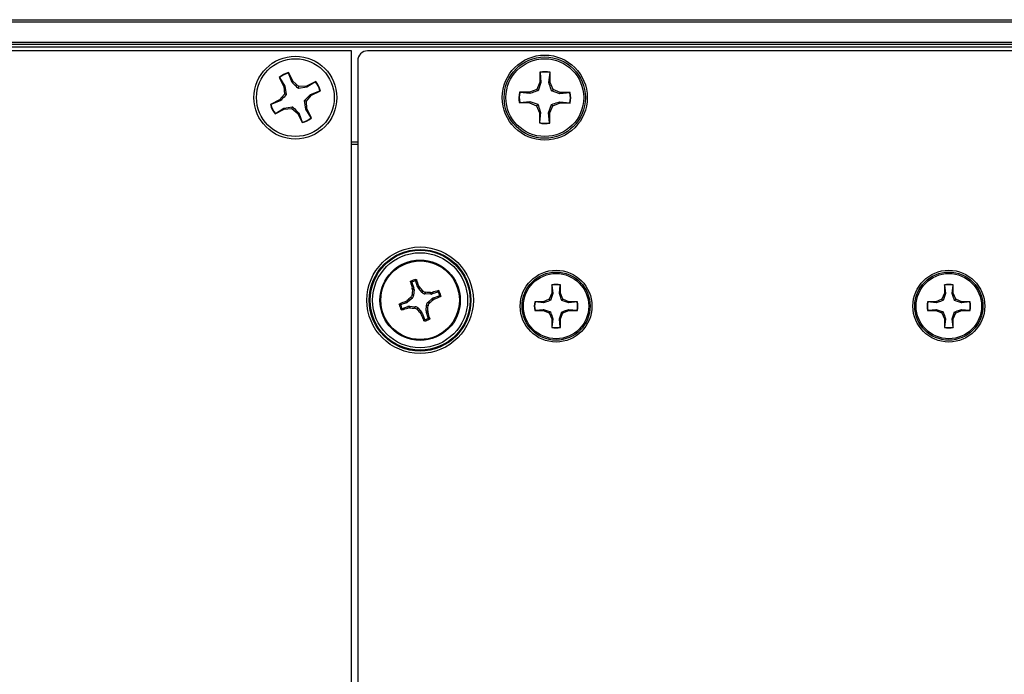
# Paper-space layout 'P3m-LR' of a CAD drawing. Header units: inches. Extents: x 0.3 to 33.8, y 0.2 to 21.7.
# Tile 15 of 57: x 12.213 to 12.608, y 9.581 to 9.843. Entities that reach past the tile are written whole.
import ezdxf

# ---------------------------------------------------------------- set-up
doc = ezdxf.new("R2010")
doc.units = ezdxf.units.IN
doc.header["$MEASUREMENT"] = 0

psp = doc.layouts.new('P3m-LR')

# ---------------------------------------------------------------- linework, layer by layer
at = {"color": 7, "linetype": 'Continuous', "lineweight": 25}
for p, q in [((4.371369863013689, 9.843047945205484), (13.95136986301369, 9.843047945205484)), ((13.95136986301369, 9.842047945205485), (4.371369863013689, 9.842047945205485)), ((4.371369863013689, 9.834047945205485), (13.95136986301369, 9.834047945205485)), ((13.95136986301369, 9.833047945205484), (4.371369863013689, 9.833047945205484)), ((13.95136986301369, 9.832047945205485), (4.371369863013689, 9.832047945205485)), ((12.34636986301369, 9.830547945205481), (5.976369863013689, 9.830547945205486)), ((12.34636986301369, 9.330547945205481), (12.34636986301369, 9.830547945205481)), ((13.9449352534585, 9.830547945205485), (12.35280447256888, 9.830547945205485)), ((12.34886986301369, 9.826613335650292), (12.34886986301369, 9.334482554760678)), ((12.31738735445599, 9.819930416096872), (12.31922963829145, 9.816318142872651)), ((12.31752010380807, 9.819838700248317), (12.31738735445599, 9.819930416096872)), ((12.31752010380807, 9.819838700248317), (12.31969953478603, 9.81645086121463)), ((12.32108951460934, 9.821659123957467), (12.32109321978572, 9.821820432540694)), ((12.32255216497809, 9.817905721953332), (12.32108951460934, 9.821659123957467)), ((12.32293550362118, 9.818208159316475), (12.32109321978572, 9.821820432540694)), ((12.42188064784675, 9.822005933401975), (12.42184455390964, 9.817951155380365)), ((12.42195596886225, 9.821863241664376), (12.42188064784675, 9.822005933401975)), ((12.42195596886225, 9.821863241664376), (12.42232258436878, 9.817851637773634)), ((12.42552466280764, 9.817823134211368), (12.42596263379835, 9.821827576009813)), ((12.42596263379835, 9.821827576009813), (12.42604048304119, 9.82196890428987)), ((12.42600438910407, 9.817914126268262), (12.42604048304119, 9.82196890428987)), ((12.31969953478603, 9.81645086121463), (12.31922963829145, 9.816318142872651)), ((12.31922963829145, 9.816318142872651), (12.3194743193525, 9.813224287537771)), ((12.31969953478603, 9.81645086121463), (12.32021685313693, 9.812983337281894)), ((12.32255216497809, 9.817905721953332), (12.32293550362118, 9.818208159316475)), ((12.32529620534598, 9.816193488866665), (12.32293550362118, 9.818208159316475)), ((12.3250552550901, 9.815450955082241), (12.32529620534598, 9.816193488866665)), ((12.32852277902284, 9.81596827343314), (12.3250552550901, 9.815450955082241)), ((12.32839006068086, 9.816438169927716), (12.32529620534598, 9.816193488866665)), ((12.33200233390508, 9.81828045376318), (12.32839006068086, 9.816438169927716)), ((12.32852277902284, 9.81596827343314), (12.32839006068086, 9.816438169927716)), ((12.33191061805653, 9.818147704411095), (12.32852277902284, 9.81596827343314)), ((12.33191061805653, 9.818147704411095), (12.33200233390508, 9.81828045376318)), ((12.42063141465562, 9.815094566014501), (12.41775368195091, 9.81393247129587)), ((12.42184455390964, 9.817951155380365), (12.42063141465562, 9.815094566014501)), ((12.42117848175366, 9.814537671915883), (12.42063141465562, 9.815094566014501)), ((12.42232258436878, 9.817851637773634), (12.42117848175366, 9.814537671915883)), ((12.42232258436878, 9.817851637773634), (12.42184455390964, 9.817951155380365)), ((12.42552466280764, 9.817823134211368), (12.42600438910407, 9.817914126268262)), ((12.4271664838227, 9.815036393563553), (12.42600438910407, 9.817914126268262)), ((12.42660958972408, 9.814489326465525), (12.4271664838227, 9.815036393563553)), ((12.43002307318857, 9.813823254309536), (12.4271664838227, 9.815036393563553)), ((12.31745964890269, 9.810863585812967), (12.31384737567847, 9.809021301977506)), ((12.3194743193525, 9.813224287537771), (12.31745964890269, 9.810863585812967)), ((12.31776208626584, 9.81048024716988), (12.31745964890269, 9.810863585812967)), ((12.32021685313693, 9.812983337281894), (12.3194743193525, 9.813224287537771)), ((12.32826540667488, 9.810371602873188), (12.33028007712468, 9.812732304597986)), ((12.32997763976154, 9.81311564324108), (12.33373104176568, 9.81457829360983)), ((12.32997763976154, 9.81311564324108), (12.33028007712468, 9.812732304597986)), ((12.33028007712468, 9.812732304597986), (12.3338923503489, 9.814574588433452)), ((12.33373104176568, 9.81457829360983), (12.3338923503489, 9.814574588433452)), ((12.41775368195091, 9.81393247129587), (12.4136989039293, 9.813968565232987)), ((12.41384023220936, 9.813890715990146), (12.4136989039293, 9.813968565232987)), ((12.41784467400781, 9.813452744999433), (12.41384023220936, 9.813890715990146)), ((12.41784467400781, 9.813452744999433), (12.41775368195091, 9.81393247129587)), ((12.42992355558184, 9.8133452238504), (12.42660958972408, 9.814489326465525)), ((12.42992355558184, 9.8133452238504), (12.43002307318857, 9.813823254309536)), ((12.43393515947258, 9.813711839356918), (12.42992355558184, 9.8133452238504)), ((12.43407785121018, 9.813787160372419), (12.43002307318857, 9.813823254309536)), ((12.43393515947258, 9.813711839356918), (12.43407785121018, 9.813787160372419)), ((12.3140086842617, 9.80901759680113), (12.31384737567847, 9.809021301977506)), ((12.31776208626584, 9.81048024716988), (12.3140086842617, 9.80901759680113)), ((12.3157373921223, 9.805315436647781), (12.31934966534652, 9.807157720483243)), ((12.31582910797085, 9.805448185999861), (12.31921694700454, 9.807627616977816)), ((12.31921694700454, 9.807627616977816), (12.32268447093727, 9.808144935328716)), ((12.31921694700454, 9.807627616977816), (12.31934966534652, 9.807157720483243)), ((12.31934966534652, 9.807157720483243), (12.3224435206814, 9.80740240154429)), ((12.32268447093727, 9.808144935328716), (12.3224435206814, 9.80740240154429)), ((12.3224435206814, 9.80740240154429), (12.3248042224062, 9.805387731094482)), ((12.32752287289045, 9.810612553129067), (12.32826540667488, 9.810371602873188)), ((12.32804019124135, 9.807145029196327), (12.32752287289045, 9.810612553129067)), ((12.32804019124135, 9.807145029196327), (12.32851008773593, 9.807277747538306)), ((12.3302196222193, 9.80375719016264), (12.32804019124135, 9.807145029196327)), ((12.32851008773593, 9.807277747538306), (12.32826540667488, 9.810371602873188)), ((12.33035237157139, 9.803665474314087), (12.32851008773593, 9.807277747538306)), ((12.4138045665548, 9.809884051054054), (12.41366187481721, 9.809808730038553)), ((12.41366187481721, 9.809808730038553), (12.41771665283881, 9.809772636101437)), ((12.4138045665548, 9.809884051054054), (12.41781617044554, 9.810250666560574)), ((12.41781617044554, 9.810250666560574), (12.41771665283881, 9.809772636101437)), ((12.41771665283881, 9.809772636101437), (12.42057324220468, 9.80855949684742)), ((12.41781617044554, 9.810250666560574), (12.42113013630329, 9.809106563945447)), ((12.42113013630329, 9.809106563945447), (12.42057324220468, 9.80855949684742)), ((12.42057324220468, 9.80855949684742), (12.4217353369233, 9.805681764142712)), ((12.4254171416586, 9.805744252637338), (12.42656124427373, 9.809058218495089)), ((12.42589517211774, 9.805644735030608), (12.42710831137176, 9.808501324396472)), ((12.42656124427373, 9.809058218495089), (12.42710831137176, 9.808501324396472)), ((12.42710831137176, 9.808501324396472), (12.42998604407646, 9.8096634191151)), ((12.42989505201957, 9.810143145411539), (12.43389949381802, 9.809705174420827)), ((12.42989505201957, 9.810143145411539), (12.42998604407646, 9.8096634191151)), ((12.42998604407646, 9.8096634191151), (12.43404082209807, 9.809627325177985)), ((12.43389949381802, 9.809705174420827), (12.43404082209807, 9.809627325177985)), ((12.31582910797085, 9.805448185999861), (12.3157373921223, 9.805315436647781)), ((12.32518756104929, 9.805690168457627), (12.3248042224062, 9.805387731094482)), ((12.3248042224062, 9.805387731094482), (12.32664650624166, 9.801775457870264)), ((12.32518756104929, 9.805690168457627), (12.32665021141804, 9.801936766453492)), ((12.3302196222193, 9.80375719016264), (12.33035237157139, 9.803665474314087)), ((12.4217353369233, 9.805681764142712), (12.42169924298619, 9.801626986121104)), ((12.42221506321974, 9.805772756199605), (12.4217353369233, 9.805681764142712)), ((12.42221506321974, 9.805772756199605), (12.42177709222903, 9.80176831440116)), ((12.42578375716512, 9.801732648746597), (12.4254171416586, 9.805744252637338)), ((12.4254171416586, 9.805744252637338), (12.42589517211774, 9.805644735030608)), ((12.42585907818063, 9.801589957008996), (12.42589517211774, 9.805644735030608)), ((12.32665021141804, 9.801936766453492), (12.32664650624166, 9.801775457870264)), ((12.42177709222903, 9.80176831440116), (12.42169924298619, 9.801626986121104)), ((12.42578375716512, 9.801732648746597), (12.42585907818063, 9.801589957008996)), ((12.34636986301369, 9.794047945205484), (12.34886986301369, 9.794047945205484)), ((12.34886986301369, 9.793047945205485), (12.34636986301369, 9.793047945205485)), ((12.37059987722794, 9.737630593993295), (12.37135221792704, 9.735434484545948)), ((12.37286224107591, 9.735951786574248), (12.37210990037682, 9.738147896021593)), ((12.37286224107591, 9.735951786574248), (12.37338431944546, 9.736255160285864)), ((12.37370342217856, 9.735738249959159), (12.37316734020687, 9.735426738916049)), ((12.37338431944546, 9.736255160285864), (12.37370342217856, 9.735738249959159)), ((12.42665075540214, 9.736742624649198), (12.42665075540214, 9.733337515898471)), ((12.42671506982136, 9.736623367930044), (12.42665075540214, 9.736742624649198)), ((12.42671506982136, 9.736623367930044), (12.42705290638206, 9.733257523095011)), ((12.42974193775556, 9.73325752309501), (12.43007977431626, 9.736623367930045)), ((12.43007977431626, 9.736623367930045), (12.43014408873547, 9.736742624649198)), ((12.43014408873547, 9.733337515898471), (12.43014408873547, 9.736742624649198)), ((12.58413107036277, 9.736742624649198), (12.58413107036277, 9.733337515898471)), ((12.58419538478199, 9.736623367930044), (12.58413107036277, 9.736742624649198)), ((12.58419538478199, 9.736623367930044), (12.58453322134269, 9.733257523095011)), ((12.58722225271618, 9.73325752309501), (12.58756008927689, 9.736623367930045)), ((12.58756008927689, 9.736623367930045), (12.5876244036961, 9.736742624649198)), ((12.5876244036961, 9.733337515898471), (12.5876244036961, 9.736742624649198)), ((12.37066365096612, 9.732781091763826), (12.37128536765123, 9.732476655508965)), ((12.37075378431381, 9.735353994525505), (12.37135221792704, 9.735434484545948)), ((12.37081868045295, 9.734749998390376), (12.37075378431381, 9.735353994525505)), ((12.37143316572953, 9.734832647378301), (12.37081868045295, 9.734749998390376)), ((12.37143316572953, 9.734832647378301), (12.37128536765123, 9.732476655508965)), ((12.37472876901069, 9.733656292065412), (12.37316734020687, 9.735426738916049)), ((12.37472876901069, 9.733656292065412), (12.37503320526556, 9.734278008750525)), ((12.37610300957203, 9.733754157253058), (12.37579857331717, 9.73313244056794)), ((12.3781545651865, 9.732984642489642), (12.37579857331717, 9.73313244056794)), ((12.37807191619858, 9.733599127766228), (12.37867591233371, 9.733664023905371)), ((12.3781545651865, 9.732984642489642), (12.37807191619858, 9.733599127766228)), ((12.37867591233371, 9.733664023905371), (12.37875640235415, 9.73306559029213)), ((12.3809525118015, 9.733817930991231), (12.37875640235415, 9.73306559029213)), ((12.37927370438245, 9.731555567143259), (12.3814698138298, 9.732307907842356)), ((12.42665075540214, 9.733337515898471), (12.42565342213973, 9.730929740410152)), ((12.42705290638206, 9.733257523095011), (12.42611696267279, 9.73046619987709)), ((12.42705290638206, 9.733257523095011), (12.42665075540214, 9.733337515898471)), ((12.42974193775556, 9.73325752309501), (12.43014408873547, 9.733337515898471)), ((12.43114142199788, 9.730929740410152), (12.43014408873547, 9.733337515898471)), ((12.58413107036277, 9.733337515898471), (12.58313373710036, 9.730929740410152)), ((12.58453322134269, 9.733257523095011), (12.58359727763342, 9.73046619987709)), ((12.58453322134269, 9.733257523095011), (12.58413107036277, 9.733337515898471)), ((12.58722225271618, 9.73325752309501), (12.5876244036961, 9.733337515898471)), ((12.58862173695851, 9.730929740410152), (12.5876244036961, 9.733337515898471)), ((12.36846602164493, 9.729540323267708), (12.36626991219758, 9.728787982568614)), ((12.36678721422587, 9.72727795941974), (12.36898332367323, 9.728030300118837)), ((12.36816264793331, 9.730062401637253), (12.36867955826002, 9.730381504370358)), ((12.36846602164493, 9.729540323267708), (12.36816264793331, 9.730062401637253)), ((12.36867955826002, 9.730381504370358), (12.36899106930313, 9.729845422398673)), ((12.36906381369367, 9.727431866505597), (12.36898332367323, 9.728030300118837)), ((12.37076151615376, 9.73140685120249), (12.36899106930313, 9.729845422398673)), ((12.36958516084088, 9.728111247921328), (12.3696678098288, 9.727496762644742)), ((12.36958516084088, 9.728111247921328), (12.37194115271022, 9.727963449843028)), ((12.37076151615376, 9.73140685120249), (12.37013979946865, 9.731711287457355)), ((12.37163671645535, 9.727341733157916), (12.37194115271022, 9.727963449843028)), ((12.37630656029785, 9.726263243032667), (12.37645435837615, 9.728619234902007)), ((12.37707607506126, 9.728314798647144), (12.37645435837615, 9.728619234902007)), ((12.37697820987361, 9.729689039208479), (12.37874865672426, 9.731250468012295)), ((12.37697820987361, 9.729689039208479), (12.37759992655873, 9.729384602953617)), ((12.37906016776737, 9.730714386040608), (12.37874865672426, 9.731250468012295)), ((12.37957707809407, 9.731033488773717), (12.37906016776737, 9.730714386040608)), ((12.37927370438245, 9.731555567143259), (12.37957707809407, 9.731033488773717)), ((12.42324564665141, 9.729932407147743), (12.41984053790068, 9.729932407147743)), ((12.41995979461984, 9.729868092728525), (12.41984053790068, 9.729932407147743)), ((12.42332563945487, 9.729530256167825), (12.41995979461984, 9.729868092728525)), ((12.42565342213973, 9.730929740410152), (12.42324564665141, 9.729932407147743)), ((12.42332563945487, 9.729530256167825), (12.42324564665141, 9.729932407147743)), ((12.42611696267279, 9.73046619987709), (12.42565342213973, 9.730929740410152)), ((12.43067788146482, 9.730466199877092), (12.43114142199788, 9.730929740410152)), ((12.43346920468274, 9.729530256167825), (12.43067788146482, 9.730466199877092)), ((12.4335491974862, 9.729932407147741), (12.43114142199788, 9.730929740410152)), ((12.43346920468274, 9.729530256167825), (12.4335491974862, 9.729932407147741)), ((12.43683504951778, 9.729868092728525), (12.43346920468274, 9.729530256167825)), ((12.43695430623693, 9.729932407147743), (12.4335491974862, 9.729932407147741)), ((12.43683504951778, 9.729868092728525), (12.43695430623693, 9.729932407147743)), ((12.58072596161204, 9.729932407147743), (12.57732085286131, 9.729932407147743)), ((12.57744010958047, 9.729868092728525), (12.57732085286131, 9.729932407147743)), ((12.5808059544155, 9.729530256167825), (12.57744010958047, 9.729868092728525)), ((12.58313373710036, 9.730929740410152), (12.58072596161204, 9.729932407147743)), ((12.5808059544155, 9.729530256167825), (12.58072596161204, 9.729932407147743)), ((12.58359727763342, 9.73046619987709), (12.58313373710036, 9.730929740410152)), ((12.58815819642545, 9.730466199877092), (12.58862173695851, 9.730929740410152)), ((12.59094951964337, 9.729530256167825), (12.58815819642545, 9.730466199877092)), ((12.59102951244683, 9.729932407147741), (12.58862173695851, 9.730929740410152)), ((12.59094951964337, 9.729530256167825), (12.59102951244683, 9.729932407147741)), ((12.5943153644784, 9.729868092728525), (12.59094951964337, 9.729530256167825)), ((12.59443462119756, 9.729932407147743), (12.59102951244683, 9.729932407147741)), ((12.5943153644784, 9.729868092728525), (12.59443462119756, 9.729932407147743)), ((12.3696678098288, 9.727496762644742), (12.36906381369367, 9.727431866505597)), ((12.37301095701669, 9.727439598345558), (12.37270652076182, 9.726817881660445)), ((12.37301095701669, 9.727439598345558), (12.3745723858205, 9.72566915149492)), ((12.37403630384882, 9.725357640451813), (12.3745723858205, 9.72566915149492)), ((12.37435540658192, 9.724840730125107), (12.37403630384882, 9.725357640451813)), ((12.37487748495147, 9.725144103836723), (12.37435540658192, 9.724840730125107)), ((12.37487748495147, 9.725144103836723), (12.37562982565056, 9.722947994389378)), ((12.37630656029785, 9.726263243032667), (12.37692104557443, 9.726345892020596)), ((12.37698594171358, 9.725741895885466), (12.37638750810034, 9.725661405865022)), ((12.37713984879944, 9.723465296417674), (12.37638750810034, 9.725661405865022)), ((12.37692104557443, 9.726345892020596), (12.37698594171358, 9.725741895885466)), ((12.41995979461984, 9.726503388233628), (12.41984053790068, 9.726439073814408)), ((12.41984053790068, 9.726439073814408), (12.42324564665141, 9.726439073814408)), ((12.41995979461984, 9.726503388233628), (12.42332563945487, 9.726841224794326)), ((12.42332563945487, 9.726841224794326), (12.42324564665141, 9.726439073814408)), ((12.42324564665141, 9.726439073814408), (12.42565342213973, 9.725441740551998)), ((12.42332563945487, 9.726841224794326), (12.42611696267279, 9.72590528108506)), ((12.42611696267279, 9.72590528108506), (12.42565342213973, 9.725441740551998)), ((12.42565342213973, 9.725441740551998), (12.42665075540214, 9.72303396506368)), ((12.42974193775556, 9.72311395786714), (12.43067788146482, 9.725905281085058)), ((12.43014408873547, 9.72303396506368), (12.43114142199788, 9.725441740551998)), ((12.43067788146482, 9.725905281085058), (12.43114142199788, 9.725441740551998)), ((12.43114142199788, 9.725441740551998), (12.4335491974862, 9.726439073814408)), ((12.43346920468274, 9.726841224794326), (12.43683504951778, 9.726503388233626)), ((12.43346920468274, 9.726841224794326), (12.4335491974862, 9.726439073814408)), ((12.4335491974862, 9.726439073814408), (12.43695430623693, 9.726439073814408)), ((12.43683504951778, 9.726503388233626), (12.43695430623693, 9.726439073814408)), ((12.57744010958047, 9.726503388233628), (12.57732085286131, 9.726439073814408)), ((12.57732085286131, 9.726439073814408), (12.58072596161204, 9.726439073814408)), ((12.57744010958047, 9.726503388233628), (12.5808059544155, 9.726841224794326)), ((12.5808059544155, 9.726841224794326), (12.58072596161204, 9.726439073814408)), ((12.58072596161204, 9.726439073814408), (12.58313373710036, 9.725441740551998)), ((12.5808059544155, 9.726841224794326), (12.58359727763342, 9.72590528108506)), ((12.58359727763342, 9.72590528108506), (12.58313373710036, 9.725441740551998)), ((12.58313373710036, 9.725441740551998), (12.58413107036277, 9.72303396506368)), ((12.58722225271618, 9.72311395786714), (12.58815819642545, 9.725905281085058)), ((12.5876244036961, 9.72303396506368), (12.58862173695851, 9.725441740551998)), ((12.58815819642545, 9.725905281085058), (12.58862173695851, 9.725441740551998)), ((12.58862173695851, 9.725441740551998), (12.59102951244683, 9.726439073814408)), ((12.59094951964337, 9.726841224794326), (12.5943153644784, 9.726503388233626)), ((12.59094951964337, 9.726841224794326), (12.59102951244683, 9.726439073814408)), ((12.59102951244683, 9.726439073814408), (12.59443462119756, 9.726439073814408)), ((12.5943153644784, 9.726503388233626), (12.59443462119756, 9.726439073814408)), ((12.42705290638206, 9.72311395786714), (12.42665075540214, 9.72303396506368)), ((12.42665075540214, 9.72303396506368), (12.42665075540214, 9.719628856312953)), ((12.42705290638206, 9.72311395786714), (12.42671506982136, 9.719748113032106)), ((12.42974193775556, 9.72311395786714), (12.43014408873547, 9.72303396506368)), ((12.43007977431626, 9.719748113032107), (12.42974193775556, 9.72311395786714)), ((12.43014408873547, 9.719628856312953), (12.43014408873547, 9.72303396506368)), ((12.58453322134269, 9.72311395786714), (12.58413107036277, 9.72303396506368)), ((12.58413107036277, 9.72303396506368), (12.58413107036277, 9.719628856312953)), ((12.58453322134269, 9.72311395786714), (12.58419538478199, 9.719748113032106)), ((12.58756008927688, 9.719748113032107), (12.58722225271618, 9.72311395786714)), ((12.58722225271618, 9.72311395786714), (12.5876244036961, 9.72303396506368)), ((12.5876244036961, 9.719628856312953), (12.5876244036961, 9.72303396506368)), ((12.42671506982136, 9.719748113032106), (12.42665075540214, 9.719628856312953)), ((12.43007977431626, 9.719748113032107), (12.43014408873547, 9.719628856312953)), ((12.58419538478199, 9.719748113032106), (12.58413107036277, 9.719628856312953)), ((12.58756008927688, 9.719748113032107), (12.5876244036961, 9.719628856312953))]:
    psp.add_line(p, q, dxfattribs=at)
for centre, radius in [((12.32386986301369, 9.811797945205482), 0.01659999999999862), ((12.32386986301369, 9.811797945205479), 0.0156000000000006), ((12.42386986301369, 9.811797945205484), 0.01704854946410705), ((12.42386986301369, 9.811797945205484), 0.01630572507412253), ((12.42386986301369, 9.811797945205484), 0.01560000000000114), ((12.37386986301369, 9.730547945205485), 0.02135206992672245), ((12.37386986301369, 9.730547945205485), 0.02036841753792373), ((12.37386986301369, 9.730547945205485), 0.02003317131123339), ((12.37386986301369, 9.730547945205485), 0.0190495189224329), ((12.37386986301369, 9.730547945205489), 0.01610000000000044), ((12.37386986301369, 9.730547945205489), 0.01575289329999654), ((12.42839742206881, 9.728185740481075), 0.01439854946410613), ((12.42839742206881, 9.728185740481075), 0.01365572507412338), ((12.42839742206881, 9.728185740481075), 0.01309999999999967), ((12.58587773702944, 9.728185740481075), 0.01439854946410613), ((12.58587773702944, 9.728185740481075), 0.01365572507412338), ((12.58587773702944, 9.728185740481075), 0.01309999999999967)]:
    psp.add_circle(centre, radius, dxfattribs=at)
for centre, radius, start, end in [((12.32386986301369, 9.811797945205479), 0.01040000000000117, 105.484930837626, 128.5588489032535), ((12.32386986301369, 9.811797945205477), 0.01024564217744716, 105.7457392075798, 128.2980405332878), ((12.42386986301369, 9.811797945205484), 0.01040000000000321, 77.95303138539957, 101.0269494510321), ((12.42386986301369, 9.811797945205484), 0.01024564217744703, 78.21383975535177, 100.7661410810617), ((12.32386986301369, 9.811797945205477), 0.01024564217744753, 15.74573920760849, 38.29804053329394), ((12.32386986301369, 9.811797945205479), 0.01039999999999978, 15.48493083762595, 38.55884890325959), ((12.42386986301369, 9.811797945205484), 0.01040000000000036, 167.953031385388, 191.026949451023), ((12.42386986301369, 9.811797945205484), 0.01024564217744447, 168.2138397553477, 190.7661410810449), ((12.42386986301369, 9.811797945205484), 0.01024564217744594, 348.2138397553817, 10.76614108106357), ((12.42386986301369, 9.811797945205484), 0.01040000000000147, 347.9530313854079, 11.02694945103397), ((12.32386986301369, 9.811797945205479), 0.01040000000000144, 195.4849308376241, 218.5588489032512), ((12.32386986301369, 9.811797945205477), 0.01024564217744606, 195.745739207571, 218.2980405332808), ((12.32386986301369, 9.811797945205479), 0.01040000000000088, 285.4849308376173, 308.5588489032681), ((12.32386986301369, 9.811797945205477), 0.01024564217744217, 285.7457392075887, 308.2980405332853), ((12.42386986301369, 9.811797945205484), 0.01040000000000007, 257.9530313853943, 281.0269494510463), ((12.42386986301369, 9.811797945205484), 0.01024564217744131, 258.2138397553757, 280.7661410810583), ((12.52278596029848, 9.782407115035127), 0.1591470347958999, 196.2431708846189, 197.1970081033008), ((12.37386986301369, 9.730547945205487), 0.008495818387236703, 101.6349013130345, 116.185851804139), ((12.37386986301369, 9.730547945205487), 0.008014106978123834, 104.748816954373, 113.0719361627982), ((12.22443643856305, 9.680198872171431), 0.1591470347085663, 20.62374501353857, 21.5775822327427), ((12.23744628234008, 9.61031872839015), 0.1851919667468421, 42.01734931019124, 42.62838950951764), ((12.42839742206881, 9.728185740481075), 0.008733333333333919, 78.46304096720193, 101.5369590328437), ((12.42839742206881, 9.728185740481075), 0.00860371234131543, 78.72384933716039, 101.2761506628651), ((12.58587773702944, 9.728185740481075), 0.008733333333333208, 78.4630409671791, 101.5369590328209), ((12.58587773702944, 9.728185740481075), 0.008603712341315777, 78.72384933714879, 101.2761506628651), ((12.55535908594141, 9.719228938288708), 0.1851919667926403, 175.1923636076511, 175.8034038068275), ((12.3625508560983, 9.549058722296), 0.185191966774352, 85.19236360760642, 85.80340380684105), ((12.42572903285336, 9.581631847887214), 0.1591470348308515, 106.2431708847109, 107.1970081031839), ((12.32352078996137, 9.879981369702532), 0.1591470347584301, 290.6237450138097, 291.577582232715), ((12.37386986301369, 9.730547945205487), 0.008014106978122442, 14.7488169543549, 23.07193616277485), ((12.37386986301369, 9.730547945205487), 0.008495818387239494, 11.63490131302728, 26.18585180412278), ((12.37386986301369, 9.730547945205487), 0.00849581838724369, 191.6349013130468, 206.1858518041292), ((12.42421893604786, 9.581114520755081), 0.1591470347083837, 110.6237450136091, 111.5775822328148), ((12.37386986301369, 9.730547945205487), 0.008014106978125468, 194.7488169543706, 203.0719361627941), ((12.49409907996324, 9.594124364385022), 0.1851919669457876, 132.0173493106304, 132.6283895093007), ((12.19238064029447, 9.741866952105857), 0.1851919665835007, 355.1923636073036, 355.8034038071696), ((12.25364064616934, 9.866971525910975), 0.1851919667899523, 312.0173493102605, 312.6283895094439), ((12.42839742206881, 9.728185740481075), 0.008733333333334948, 168.4630409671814, 191.5369590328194), ((12.42839742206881, 9.728185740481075), 0.008603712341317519, 168.7238493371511, 191.2761506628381), ((12.42839742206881, 9.728185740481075), 0.008603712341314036, 348.7238493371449, 11.27615066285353), ((12.42839742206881, 9.728185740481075), 0.008733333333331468, 348.4630409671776, 11.53695903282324), ((12.58587773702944, 9.728185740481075), 0.008733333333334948, 168.4630409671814, 191.5369590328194), ((12.58587773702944, 9.728185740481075), 0.008603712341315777, 168.7238493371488, 191.2761506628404), ((12.58587773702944, 9.728185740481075), 0.008603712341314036, 348.7238493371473, 11.27615066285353), ((12.58587773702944, 9.728185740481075), 0.008733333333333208, 348.4630409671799, 11.53695903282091), ((12.32201069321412, 9.879464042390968), 0.1591470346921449, 286.2431708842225, 287.1970081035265), ((12.38518886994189, 9.912037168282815), 0.1851919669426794, 265.1923636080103, 265.8034038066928), ((12.51029344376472, 9.85077716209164), 0.1851919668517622, 222.0173493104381, 222.6283895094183), ((12.52330328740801, 9.78089701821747), 0.1591470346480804, 200.6237450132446, 201.5775822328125), ((12.22495376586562, 9.678688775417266), 0.1591470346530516, 16.24317088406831, 17.19700810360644), ((12.37386986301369, 9.730547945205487), 0.008495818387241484, 281.6349013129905, 296.185851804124), ((12.37386986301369, 9.730547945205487), 0.008014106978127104, 284.7488169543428, 293.0719361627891), ((12.42839742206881, 9.728185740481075), 0.008733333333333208, 258.4630409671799, 281.5369590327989), ((12.42839742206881, 9.728185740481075), 0.008603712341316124, 258.723849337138, 281.2761506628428), ((12.58587773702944, 9.728185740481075), 0.008733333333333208, 258.4630409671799, 281.5369590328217), ((12.58587773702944, 9.728185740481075), 0.008603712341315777, 258.7238493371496, 281.2761506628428)]:
    psp.add_arc(centre, radius, start, end, dxfattribs=at)
for centre, major_axis, ratio, start_param, end_param in [((12.35280927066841, 9.826608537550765), (0.002787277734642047, -0.002787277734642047), 0.9987827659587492, 2.356803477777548, 3.926381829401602), ((12.3743497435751, 9.73646498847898), (0.001360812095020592, 0.0007907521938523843), 0.9943069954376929, 2.946332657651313, 3.336852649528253), ((12.36971536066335, 9.73258228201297), (-0.001414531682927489, 0.0006926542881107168), 0.9935910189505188, 2.751161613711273, 3.53202369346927), ((12.36986249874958, 9.73492775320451), (-0.001559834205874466, -0.0002097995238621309), 0.9943069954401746, 2.946332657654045, 3.336852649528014), ((12.37590419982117, 9.734702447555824), (0.0006926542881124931, 0.001414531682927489), 0.9935910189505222, 2.751161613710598, 3.532023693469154), ((12.37824967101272, 9.734555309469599), (-0.0002097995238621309, 0.001559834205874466), 0.994306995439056, 2.946332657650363, 3.336852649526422), ((12.36795281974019, 9.731027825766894), (-0.000790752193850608, 0.001360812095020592), 0.9943069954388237, 2.946332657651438, 3.336852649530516), ((12.36949005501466, 9.726540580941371), (0.0002097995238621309, -0.001559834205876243), 0.9943069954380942, 2.94633265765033, 3.336852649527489), ((12.3718355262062, 9.726393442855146), (-0.0006926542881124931, -0.001414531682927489), 0.9935910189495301, 2.751161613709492, 3.532023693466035), ((12.37802436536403, 9.728513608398), (0.001414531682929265, -0.0006926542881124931), 0.9935910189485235, 2.751161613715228, 3.532023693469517), ((12.37978690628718, 9.730068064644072), (0.0007907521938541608, -0.001360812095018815), 0.9943069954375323, 2.946332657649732, 3.33685264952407), ((12.37338998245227, 9.724630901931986), (-0.001360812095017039, -0.000790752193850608), 0.9943069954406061, 2.946332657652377, 3.336852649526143), ((12.3778772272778, 9.726168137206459), (0.001559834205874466, 0.0002097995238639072), 0.9943069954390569, 2.946332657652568, 3.336852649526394)]:
    psp.add_ellipse(centre, major_axis=major_axis, ratio=ratio, start_param=start_param, end_param=end_param, dxfattribs=at)
for points, knots in [([(12.3250552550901, 9.815450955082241), (12.3244224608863, 9.816058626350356), (12.32352557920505, 9.816919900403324), (12.32277358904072, 9.817681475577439), (12.32255216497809, 9.817905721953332)], [0, 0, 0, 0, 0.7055492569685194, 1, 1, 1, 1]), ([(12.42660958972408, 9.814489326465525), (12.42632934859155, 9.815320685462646), (12.42593215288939, 9.816499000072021), (12.42561735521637, 9.817521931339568), (12.42552466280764, 9.817823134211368)], [0, 0, 0, 0, 0.7055492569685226, 1, 1, 1, 1]), ([(12.32021685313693, 9.812983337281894), (12.31960918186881, 9.812350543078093), (12.31874790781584, 9.811453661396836), (12.31798633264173, 9.810701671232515), (12.31776208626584, 9.81048024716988)], [0, 0, 0, 0, 0.7055492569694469, 1, 1, 1, 1]), ([(12.32752287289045, 9.810612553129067), (12.32813054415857, 9.811245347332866), (12.32899181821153, 9.812142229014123), (12.32975339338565, 9.812894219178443), (12.32997763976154, 9.81311564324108)], [0, 0, 0, 0, 0.7055492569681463, 1, 1, 1, 1]), ([(12.42117848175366, 9.814537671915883), (12.42034712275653, 9.81425743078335), (12.41916880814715, 9.813860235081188), (12.41814587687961, 9.81354543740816), (12.41784467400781, 9.813452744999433)], [0, 0, 0, 0, 0.7055492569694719, 1, 1, 1, 1]), ([(12.32268447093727, 9.808144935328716), (12.32331726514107, 9.807537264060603), (12.32421414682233, 9.80667599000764), (12.32496613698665, 9.805914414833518), (12.32518756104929, 9.805690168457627)], [0, 0, 0, 0, 0.7055492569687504, 1, 1, 1, 1]), ([(12.42113013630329, 9.809106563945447), (12.42141037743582, 9.808275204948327), (12.42180757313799, 9.807096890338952), (12.42212237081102, 9.806073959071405), (12.42221506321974, 9.805772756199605)], [0, 0, 0, 0, 0.7055492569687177, 1, 1, 1, 1]), ([(12.42656124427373, 9.809058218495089), (12.42739260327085, 9.809338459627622), (12.42857091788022, 9.809735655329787), (12.42959384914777, 9.810050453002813), (12.42989505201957, 9.810143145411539)], [0, 0, 0, 0, 0.7055492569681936, 1, 1, 1, 1]), ([(12.36999156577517, 9.737891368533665), (12.36998677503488, 9.73791805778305), (12.36997719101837, 9.737971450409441), (12.36999999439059, 9.738053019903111), (12.37004720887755, 9.738125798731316), (12.37009630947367, 9.73815650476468), (12.37012079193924, 9.738171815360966)], [0, 0, 0, 0, 0.2526917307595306, 0.5055172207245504, 0.7534417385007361, 1, 1, 1, 1]), ([(12.37059987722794, 9.737630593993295), (12.37049909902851, 9.737675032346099), (12.37029536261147, 9.737764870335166), (12.37009355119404, 9.737848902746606), (12.36999156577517, 9.737891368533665)], [0, 0, 0, 0, 0.4946499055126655, 1, 1, 1, 1]), ([(12.37012079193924, 9.738171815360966), (12.37022079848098, 9.738131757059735), (12.37042248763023, 9.738050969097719), (12.37062642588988, 9.737964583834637), (12.3707292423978, 9.737921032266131)], [0, 0, 0, 0, 0.4958449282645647, 1, 1, 1, 1]), ([(12.3707292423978, 9.737921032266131), (12.37070604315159, 9.737908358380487), (12.3706596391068, 9.737883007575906), (12.37061099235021, 9.737818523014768), (12.37058571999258, 9.737743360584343), (12.37058599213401, 9.737677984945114), (12.37059659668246, 9.737641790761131), (12.37059987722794, 9.737630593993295)], [0, 0, 0, 0, 0.2255496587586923, 0.4511532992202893, 0.6755815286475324, 0.8996402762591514, 0.9999999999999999, 0.9999999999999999, 0.9999999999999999, 0.9999999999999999]), ([(12.37182961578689, 9.738297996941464), (12.37188412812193, 9.738395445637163), (12.37199225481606, 9.738588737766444), (12.37210203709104, 9.738776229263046), (12.37215647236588, 9.738869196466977)], [0, 0, 0, 0, 0.5041524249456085, 1, 1, 1, 1]), ([(12.37210990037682, 9.738147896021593), (12.37209894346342, 9.738171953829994), (12.37207702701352, 9.73822007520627), (12.37201624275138, 9.738273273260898), (12.37194311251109, 9.738303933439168), (12.37187788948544, 9.73830840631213), (12.37184102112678, 9.738300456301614), (12.37182961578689, 9.738297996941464)], [0, 0, 0, 0, 0.2255496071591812, 0.4511532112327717, 0.6755811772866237, 0.8996400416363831, 1, 1, 1, 1]), ([(12.37243052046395, 9.738726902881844), (12.37237599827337, 9.738630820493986), (12.37226810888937, 9.73844069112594), (12.37216225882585, 9.738244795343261), (12.37210990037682, 9.738147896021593)], [0, 0, 0, 0, 0.505352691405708, 0.9999999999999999, 0.9999999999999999, 0.9999999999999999, 0.9999999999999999]), ([(12.37215647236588, 9.738869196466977), (12.3721825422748, 9.738872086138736), (12.372234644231, 9.738877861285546), (12.37231084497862, 9.738855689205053), (12.37237639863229, 9.738812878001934), (12.3724138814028, 9.73876516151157), (12.37242737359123, 9.738734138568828), (12.37243052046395, 9.738726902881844)], [0, 0, 0, 0, 0.224370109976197, 0.4484143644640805, 0.6809026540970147, 0.925574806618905, 1, 1, 1, 1]), ([(12.37013979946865, 9.731711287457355), (12.37025749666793, 9.731839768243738), (12.37049289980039, 9.732096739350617), (12.37063211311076, 9.732492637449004), (12.37065725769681, 9.732722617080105), (12.37066365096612, 9.732781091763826)], [0, 0, 0, 0, 0.4271587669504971, 0.8543492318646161, 1, 1, 1, 1]), ([(12.37503320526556, 9.734278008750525), (12.37516168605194, 9.734160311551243), (12.37541865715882, 9.733924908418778), (12.37581455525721, 9.733785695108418), (12.37604453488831, 9.733760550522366), (12.37610300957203, 9.733754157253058)], [0, 0, 0, 0, 0.4271587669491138, 0.8543492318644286, 0.9999999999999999, 0.9999999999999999, 0.9999999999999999, 0.9999999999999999]), ([(12.3809525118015, 9.733817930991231), (12.38099694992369, 9.733918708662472), (12.3810867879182, 9.73412244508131), (12.38117082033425, 9.734324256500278), (12.38121328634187, 9.734426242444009)], [0, 0, 0, 0, 0.4946473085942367, 1, 1, 1, 1]), ([(12.38124295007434, 9.733688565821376), (12.38123027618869, 9.733711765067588), (12.38120492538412, 9.733758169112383), (12.38114044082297, 9.733806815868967), (12.38106527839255, 9.733832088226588), (12.38099990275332, 9.73383181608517), (12.38096370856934, 9.73382121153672), (12.3809525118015, 9.733817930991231)], [0, 0, 0, 0, 0.2255496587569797, 0.4511532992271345, 0.6755815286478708, 0.8996402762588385, 1, 1, 1, 1]), ([(12.38121328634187, 9.734426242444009), (12.38123997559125, 9.734431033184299), (12.38129336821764, 9.734440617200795), (12.38137493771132, 9.73441781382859), (12.38144771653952, 9.734370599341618), (12.38147842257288, 9.734321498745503), (12.38149373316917, 9.734297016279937)], [0, 0, 0, 0, 0.2526917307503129, 0.5055172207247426, 0.7534417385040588, 1, 1, 1, 1]), ([(12.38149373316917, 9.734297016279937), (12.38145367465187, 9.734197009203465), (12.38137288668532, 9.733995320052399), (12.38128650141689, 9.733791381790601), (12.38124295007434, 9.733688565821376)], [0, 0, 0, 0, 0.495847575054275, 0.9999999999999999, 0.9999999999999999, 0.9999999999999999, 0.9999999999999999]), ([(12.3814698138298, 9.732307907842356), (12.3814938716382, 9.732318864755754), (12.38154199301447, 9.732340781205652), (12.3815951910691, 9.73240156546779), (12.38162585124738, 9.732474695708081), (12.38163032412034, 9.732539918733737), (12.38162237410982, 9.732576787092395), (12.38161991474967, 9.732588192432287)], [0, 0, 0, 0, 0.2255496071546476, 0.4511532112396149, 0.6755811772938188, 0.899640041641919, 1, 1, 1, 1]), ([(12.38204882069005, 9.731987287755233), (12.38195273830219, 9.732041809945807), (12.38176260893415, 9.732149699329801), (12.38156671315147, 9.732255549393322), (12.3814698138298, 9.732307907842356)], [0, 0, 0, 0, 0.5053526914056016, 1, 1, 1, 1]), ([(12.38161991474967, 9.732588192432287), (12.38171736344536, 9.73253368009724), (12.38191065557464, 9.732425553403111), (12.38209814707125, 9.732315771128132), (12.38219111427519, 9.7322613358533)], [0, 0, 0, 0, 0.5041524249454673, 1, 1, 1, 1]), ([(12.38219111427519, 9.7322613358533), (12.38219400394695, 9.732235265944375), (12.38219977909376, 9.732183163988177), (12.38217760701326, 9.732106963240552), (12.38213479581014, 9.73204140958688), (12.38208707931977, 9.73200392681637), (12.38205605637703, 9.731990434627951), (12.38204882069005, 9.731987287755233)], [0, 0, 0, 0, 0.2243701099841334, 0.448414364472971, 0.6809026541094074, 0.9255748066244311, 1, 1, 1, 1]), ([(12.43067788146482, 9.730466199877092), (12.43043634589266, 9.731162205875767), (12.43009400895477, 9.732148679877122), (12.42982202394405, 9.733005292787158), (12.42974193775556, 9.73325752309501)], [0, 0, 0, 0, 0.705549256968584, 1, 1, 1, 1]), ([(12.58815819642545, 9.730466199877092), (12.58791666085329, 9.731162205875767), (12.5875743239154, 9.732148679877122), (12.58730233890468, 9.733005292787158), (12.58722225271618, 9.73325752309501)], [0, 0, 0, 0, 0.705549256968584, 1, 1, 1, 1]), ([(12.36554861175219, 9.72883455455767), (12.36554572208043, 9.728860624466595), (12.36553994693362, 9.728912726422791), (12.36556211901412, 9.728988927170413), (12.36560493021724, 9.729054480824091), (12.36565264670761, 9.7290919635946), (12.36568366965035, 9.72910545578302), (12.36569090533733, 9.729108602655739)], [0, 0, 0, 0, 0.2243701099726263, 0.4484143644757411, 0.6809026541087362, 0.9255748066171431, 1, 1, 1, 1]), ([(12.36611981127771, 9.728507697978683), (12.36602236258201, 9.728562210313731), (12.36582907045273, 9.728670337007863), (12.36564157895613, 9.72878011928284), (12.36554861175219, 9.72883455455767)], [0, 0, 0, 0, 0.5041524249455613, 1, 1, 1, 1]), ([(12.36569090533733, 9.729108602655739), (12.36578698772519, 9.729054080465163), (12.36597711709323, 9.728946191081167), (12.36617301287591, 9.728840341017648), (12.36626991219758, 9.728787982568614)], [0, 0, 0, 0, 0.5053526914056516, 1, 1, 1, 1]), ([(12.36626991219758, 9.728787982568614), (12.36624585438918, 9.728777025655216), (12.3661977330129, 9.72875510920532), (12.36614453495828, 9.728694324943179), (12.36611387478, 9.728621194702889), (12.36610940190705, 9.728555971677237), (12.36611735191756, 9.728519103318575), (12.36611981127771, 9.728507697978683)], [0, 0, 0, 0, 0.225549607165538, 0.4511532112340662, 0.6755811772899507, 0.8996400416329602, 1, 1, 1, 1]), ([(12.37759992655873, 9.729384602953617), (12.37748222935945, 9.729256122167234), (12.37724682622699, 9.728999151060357), (12.37710761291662, 9.728603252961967), (12.37708246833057, 9.728373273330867), (12.37707607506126, 9.728314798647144)], [0, 0, 0, 0, 0.4271587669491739, 0.8543492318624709, 1, 1, 1, 1]), ([(12.42611696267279, 9.73046619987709), (12.42542095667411, 9.730224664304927), (12.42443448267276, 9.729882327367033), (12.42357786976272, 9.729610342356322), (12.42332563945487, 9.729530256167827)], [0, 0, 0, 0, 0.7055492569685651, 0.9999999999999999, 0.9999999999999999, 0.9999999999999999, 0.9999999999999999]), ([(12.58359727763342, 9.73046619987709), (12.58290127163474, 9.730224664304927), (12.58191479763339, 9.729882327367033), (12.58105818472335, 9.729610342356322), (12.5808059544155, 9.729530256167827)], [0, 0, 0, 0, 0.7055492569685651, 0.9999999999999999, 0.9999999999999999, 0.9999999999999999, 0.9999999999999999]), ([(12.36624599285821, 9.726798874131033), (12.36628605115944, 9.726898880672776), (12.36636683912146, 9.727100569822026), (12.36645322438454, 9.727304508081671), (12.36649677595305, 9.727407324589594)], [0, 0, 0, 0, 0.4958449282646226, 0.9999999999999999, 0.9999999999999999, 0.9999999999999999, 0.9999999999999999]), ([(12.36652643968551, 9.726669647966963), (12.36649975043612, 9.726664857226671), (12.36644635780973, 9.726655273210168), (12.36636478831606, 9.726678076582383), (12.36629200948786, 9.726725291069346), (12.3662613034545, 9.726774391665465), (12.36624599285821, 9.726798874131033)], [0, 0, 0, 0, 0.2526917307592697, 0.505517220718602, 0.7534417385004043, 1, 1, 1, 1]), ([(12.36649677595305, 9.727407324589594), (12.36650944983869, 9.72738412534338), (12.36653480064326, 9.727337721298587), (12.3665992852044, 9.727289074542), (12.36667444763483, 9.727263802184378), (12.36673982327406, 9.727264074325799), (12.36677601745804, 9.72727467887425), (12.36678721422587, 9.72727795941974)], [0, 0, 0, 0, 0.2255496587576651, 0.4511532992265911, 0.6755815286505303, 0.8996402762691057, 0.9999999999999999, 0.9999999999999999, 0.9999999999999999, 0.9999999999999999]), ([(12.36678721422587, 9.72727795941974), (12.36674277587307, 9.727177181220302), (12.36665293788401, 9.726973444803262), (12.36656890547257, 9.72677163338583), (12.36652643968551, 9.726669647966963)], [0, 0, 0, 0, 0.4946499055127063, 1, 1, 1, 1]), ([(12.37270652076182, 9.726817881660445), (12.37257803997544, 9.72693557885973), (12.37232106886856, 9.727170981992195), (12.37192517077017, 9.727310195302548), (12.37169519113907, 9.727335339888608), (12.37163671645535, 9.727341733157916)], [0, 0, 0, 0, 0.4271587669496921, 0.8543492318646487, 1, 1, 1, 1]), ([(12.42611696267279, 9.72590528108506), (12.42635849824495, 9.725209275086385), (12.42670083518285, 9.724222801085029), (12.42697282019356, 9.723366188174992), (12.42705290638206, 9.72311395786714)], [0, 0, 0, 0, 0.7055492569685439, 1, 1, 1, 1]), ([(12.43067788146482, 9.725905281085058), (12.4313738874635, 9.726146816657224), (12.43236036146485, 9.726489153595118), (12.43321697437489, 9.726761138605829), (12.43346920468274, 9.726841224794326)], [0, 0, 0, 0, 0.7055492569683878, 1, 1, 1, 1]), ([(12.58359727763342, 9.72590528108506), (12.58383881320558, 9.725209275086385), (12.58418115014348, 9.724222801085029), (12.58445313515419, 9.723366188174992), (12.58453322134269, 9.72311395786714)], [0, 0, 0, 0, 0.7055492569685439, 1, 1, 1, 1]), ([(12.58815819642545, 9.725905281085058), (12.58885420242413, 9.726146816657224), (12.58984067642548, 9.726489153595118), (12.59069728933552, 9.726761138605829), (12.59094951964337, 9.726841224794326)], [0, 0, 0, 0, 0.7055492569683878, 1, 1, 1, 1]), ([(12.37530920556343, 9.722368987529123), (12.37536372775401, 9.72246506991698), (12.37547161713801, 9.722655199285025), (12.37557746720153, 9.722851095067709), (12.37562982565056, 9.722947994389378)], [0, 0, 0, 0, 0.505352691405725, 1, 1, 1, 1]), ([(12.3755832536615, 9.72222669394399), (12.37555718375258, 9.722223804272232), (12.37550508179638, 9.722218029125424), (12.37542888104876, 9.722240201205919), (12.37536332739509, 9.722283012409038), (12.37532584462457, 9.722330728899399), (12.37531235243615, 9.72236175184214), (12.37530920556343, 9.722368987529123)], [0, 0, 0, 0, 0.2243701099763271, 0.4484143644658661, 0.6809026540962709, 0.9255748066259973, 1, 1, 1, 1]), ([(12.37591011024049, 9.722797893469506), (12.37585559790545, 9.722700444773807), (12.37574747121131, 9.722507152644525), (12.37563768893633, 9.722319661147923), (12.3755832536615, 9.72222669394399)], [0, 0, 0, 0, 0.5041524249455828, 1, 1, 1, 1]), ([(12.37562982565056, 9.722947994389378), (12.37564078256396, 9.722923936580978), (12.37566269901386, 9.7228758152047), (12.37572348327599, 9.722822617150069), (12.37579661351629, 9.7227919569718), (12.37586183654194, 9.722787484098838), (12.3758987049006, 9.722795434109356), (12.3759101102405, 9.722797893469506)], [0, 0, 0, 0, 0.225549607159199, 0.4511532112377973, 0.6755811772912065, 0.8996400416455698, 1, 1, 1, 1]), ([(12.37701048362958, 9.723174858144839), (12.37703368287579, 9.723187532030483), (12.37708008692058, 9.723212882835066), (12.37712873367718, 9.723277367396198), (12.37715400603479, 9.723352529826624), (12.37715373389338, 9.723417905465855), (12.37714312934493, 9.723454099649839), (12.37713984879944, 9.723465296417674)], [0, 0, 0, 0, 0.2255496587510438, 0.4511532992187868, 0.6755815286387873, 0.8996402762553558, 1, 1, 1, 1]), ([(12.37761893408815, 9.722924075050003), (12.37751892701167, 9.72296413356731), (12.3773172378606, 9.723044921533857), (12.37711329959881, 9.723131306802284), (12.37701048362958, 9.723174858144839)], [0, 0, 0, 0, 0.4958475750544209, 1, 1, 1, 1]), ([(12.37713984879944, 9.723465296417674), (12.37724062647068, 9.72342085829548), (12.37744436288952, 9.723331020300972), (12.37764617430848, 9.72324698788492), (12.37774816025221, 9.723204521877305)], [0, 0, 0, 0, 0.494647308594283, 1, 1, 1, 1]), ([(12.37774816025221, 9.723204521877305), (12.3777529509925, 9.723177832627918), (12.377762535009, 9.723124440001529), (12.37773973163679, 9.723042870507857), (12.37769251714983, 9.722970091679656), (12.37764341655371, 9.72293938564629), (12.37761893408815, 9.722924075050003)], [0, 0, 0, 0, 0.2526917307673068, 0.5055172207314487, 0.753441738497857, 1, 1, 1, 1])]:
    psp.add_open_spline(points, degree=3, knots=knots, dxfattribs=at)

doc.saveas('drawing.dxf')
